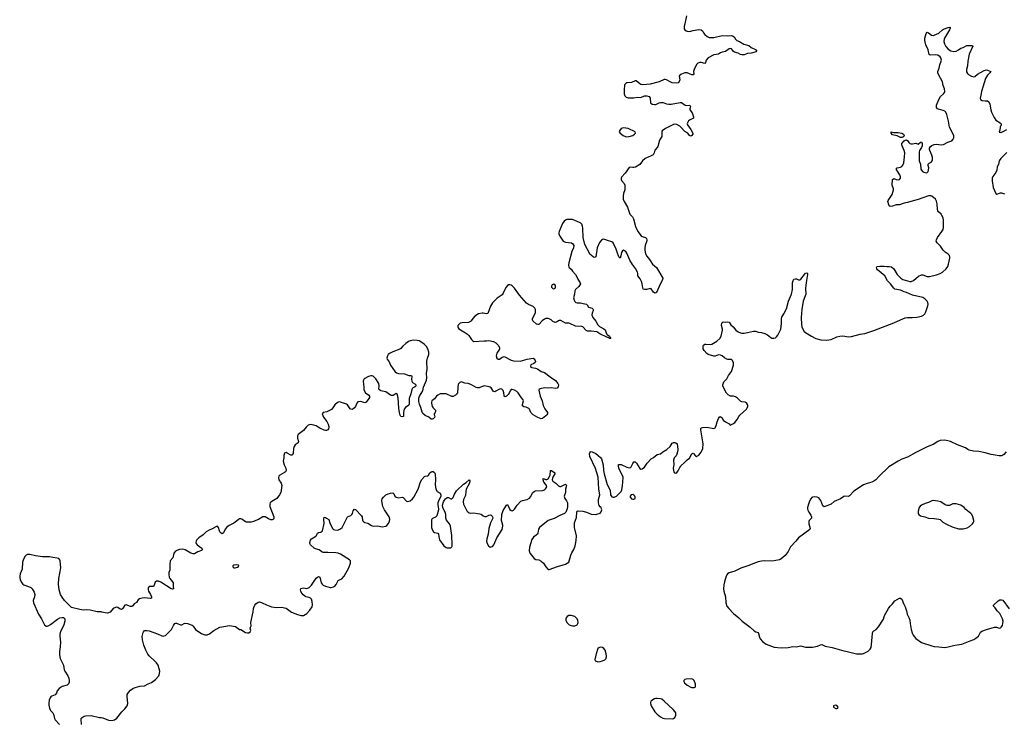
# Model space of a CAD drawing. Header units: inches. Extents: x 1384771 to 1534001, y 461348 to 645899.
# Tile 75 of 105: x 1408596 to 1425578, y 594907 to 607026. Entities that reach past the tile are written whole.
import ezdxf

# ---------------------------------------------------------------- set-up
doc = ezdxf.new("R2010")
doc.units = ezdxf.units.IN
doc.header["$MEASUREMENT"] = 0
for name, color, linetype in [('B4509', 7, 'Continuous'), ('B4519', 7, 'Continuous'), ('B4529', 7, 'Continuous'), ('B4610', 7, 'Continuous'), ('B4620', 7, 'Continuous')]:
    doc.layers.add(name, color=color, linetype=linetype)

msp = doc.modelspace()

# ---------------------------------------------------------------- linework, layer by layer
at = {"layer": 'B4509', "color": 6, "elevation": 700}
for points in [[(1410000, 596810), (1409933, 596813), (1409810, 596843), (1409750, 596846), (1409690, 596841), (1409633, 596850), (1409490, 596887), (1409370, 597010), (1409327, 597067), (1409302, 597110), (1409278, 597190), (1409265, 597290), (1409273, 597390), (1409303, 597570), (1409292, 597692), (1409287, 597710), (1409271, 597730), (1409241, 597741), (1409170, 597747), (1409110, 597761), (1408990, 597763), (1408870, 597776), (1408770, 597804), (1408730, 597800), (1408710, 597790), (1408690, 597771), (1408660, 597720), (1408642, 597670), (1408640, 597550), (1408605, 597470), (1408596, 597430), (1408597, 597397), (1408603, 597370), (1408630, 597316), (1408651, 597291), (1408670, 597279), (1408750, 597250), (1408789, 597230), (1408810, 597210), (1408830, 597182), (1408846, 597150), (1408858, 597110), (1408853, 597070), (1408830, 597010), (1408837, 596970), (1408920, 596770), (1408975, 596690), (1409024, 596590), (1409050, 596566), (1409070, 596564), (1409090, 596569), (1409130, 596593), (1409250, 596687), (1409290, 596708), (1409330, 596714), (1409350, 596712), (1409364, 596704), (1409373, 596690), (1409373, 596650), (1409356, 596590), (1409300, 596470), (1409288, 596430), (1409287, 596390), (1409299, 596290), (1409294, 596210), (1409282, 596130), (1409280, 596070), (1409294, 596010), (1409350, 595890), (1409363, 595810), (1409372, 595790), (1409427, 595710), (1409444, 595670), (1409452, 595630), (1409450, 595601), (1409438, 595570), (1409414, 595550), (1409330, 595522), (1409276, 595490), (1409243, 595450), (1409229, 595410), (1409210, 595380), (1409150, 595360), (1409134, 595346), (1409123, 595330), (1409107, 595290), (1409098, 595242), (1409097, 595203), (1409108, 595150), (1409125, 595110), (1409168, 595068), (1409180, 595050), (1409199, 594970), (1409210, 594949), (1409283, 594870)], [(1409664, 594870), (1409659, 594961), (1409659, 594970), (1409673, 594990), (1409708, 595012), (1409730, 595021), (1409830, 595022), (1409970, 594992), (1410000, 594987)]]:
    msp.add_lwpolyline(points, dxfattribs=at)
at = {"layer": 'B4519', "color": 6, "elevation": 700}
for points in [[(1413538, 600000), (1413490, 599942), (1413401, 599870), (1413389, 599850), (1413387, 599810), (1413405, 599750), (1413397, 599730), (1413350, 599693), (1413330, 599662), (1413320, 599630), (1413312, 599548), (1413299, 599521), (1413290, 599515), (1413270, 599517), (1413210, 599552), (1413190, 599560), (1413166, 599550), (1413152, 599510), (1413152, 599470), (1413143, 599410), (1413157, 599350), (1413187, 599290), (1413190, 599250), (1413182, 599230), (1413166, 599214), (1413081, 599170), (1413065, 599150), (1413059, 599130), (1413063, 599090), (1413104, 599030), (1413118, 598990), (1413100, 598870), (1413079, 598830), (1413033, 598770), (1412942, 598718), (1412916, 598690), (1412908, 598670), (1412913, 598630), (1412979, 598450), (1412982, 598430), (1412974, 598410), (1412950, 598400), (1412930, 598399), (1412890, 598414), (1412830, 598449), (1412810, 598454), (1412790, 598452), (1412715, 598405), (1412670, 598390), (1412630, 598369), (1412590, 598357), (1412510, 598359), (1412490, 598364), (1412430, 598411), (1412410, 598418), (1412390, 598414), (1412290, 598342), (1412210, 598301), (1412170, 598273), (1412142, 598238), (1412110, 598175), (1412090, 598158), (1412070, 598168), (1412050, 598192), (1412040, 598210), (1412025, 598265), (1412010, 598290), (1411990, 598285), (1411918, 598242), (1411850, 598213), (1411814, 598190), (1411762, 598138), (1411685, 598090), (1411646, 598050), (1411638, 598030), (1411636, 598010), (1411642, 597990), (1411658, 597970), (1411740, 597910), (1411747, 597890), (1411729, 597870), (1411670, 597848), (1411610, 597814), (1411590, 597811), (1411550, 597822), (1411450, 597880), (1411410, 597891), (1411350, 597885), (1411308, 597872), (1411283, 597857), (1411255, 597825), (1411236, 597744), (1411190, 597690), (1411183, 597637), (1411185, 597530), (1411171, 597490), (1411166, 597454), (1411172, 597410), (1411186, 597386), (1411233, 597330), (1411242, 597310), (1411241, 597250), (1411248, 597210), (1411230, 597206), (1411210, 597211), (1411030, 597327), (1410990, 597340), (1410956, 597344), (1410934, 597326), (1410916, 597270), (1410905, 597255), (1410890, 597248), (1410830, 597250), (1410813, 597227), (1410810, 597190), (1410816, 597170), (1410853, 597110), (1410870, 597070), (1410872, 597048), (1410850, 597042), (1410750, 597052), (1410710, 597049), (1410663, 597037), (1410640, 597020), (1410610, 596975), (1410570, 596950), (1410546, 596914), (1410530, 596903), (1410510, 596903), (1410430, 596931), (1410412, 596928), (1410370, 596863), (1410350, 596851), (1410330, 596857), (1410290, 596885), (1410270, 596891), (1410250, 596888), (1410211, 596869), (1410154, 596806), (1410109, 596791), (1410070, 596793), (1410010, 596809), (1410000, 596810)], [(1413927, 600000), (1413927, 599993), (1413921, 599970), (1413908, 599952), (1413890, 599942), (1413870, 599941), (1413850, 599946), (1413770, 599983), (1413742, 600000)], [(1410000, 594987), (1410030, 594983), (1410130, 594946), (1410170, 594936), (1410210, 594941), (1410230, 594949), (1410270, 594979), (1410360, 595090), (1410410, 595139), (1410449, 595191), (1410462, 595230), (1410448, 595350), (1410452, 595388), (1410470, 595420), (1410510, 595463), (1410545, 595490), (1410590, 595510), (1410670, 595529), (1410750, 595537), (1410810, 595573), (1410867, 595593), (1410937, 595643), (1410997, 595710), (1411010, 595750), (1411011, 595790), (1411004, 595830), (1410982, 595890), (1410957, 595930), (1410935, 595955), (1410830, 596055), (1410805, 596085), (1410769, 596149), (1410740, 596240), (1410716, 596330), (1410711, 596389), (1410724, 596456), (1410730, 596470), (1410750, 596489), (1410788, 596492), (1410830, 596483), (1410975, 596435), (1411050, 596400), (1411070, 596395), (1411090, 596397), (1411110, 596406), (1411215, 596510), (1411250, 596579), (1411274, 596610), (1411290, 596619), (1411298, 596618), (1411369, 596591), (1411390, 596590), (1411430, 596613), (1411450, 596617), (1411490, 596610), (1411570, 596580), (1411590, 596564), (1411629, 596509), (1411649, 596489), (1411730, 596439), (1411770, 596421), (1411790, 596418), (1411830, 596418), (1411870, 596434), (1411944, 596490), (1412050, 596546), (1412150, 596567), (1412210, 596574), (1412252, 596572), (1412318, 596558), (1412390, 596507), (1412410, 596505), (1412490, 596456), (1412528, 596448), (1412550, 596451), (1412573, 596470), (1412583, 596490), (1412573, 596530), (1412576, 596550), (1412587, 596573), (1412584, 596630), (1412622, 596810), (1412627, 596870), (1412633, 596890), (1412650, 596926), (1412670, 596949), (1412710, 596978), (1412730, 596983), (1412779, 596970), (1412853, 596933), (1412940, 596900), (1413030, 596889), (1413110, 596894), (1413190, 596876), (1413286, 596806), (1413386, 596766), (1413430, 596754), (1413450, 596750), (1413490, 596752), (1413550, 596784), (1413599, 596841), (1413639, 596901), (1413647, 596933), (1413643, 596990), (1413630, 597030), (1413610, 597051), (1413590, 597060), (1413530, 597071), (1413487, 597107), (1413453, 597150), (1413444, 597170), (1413439, 597190), (1413447, 597213), (1413470, 597223), (1413490, 597224), (1413550, 597217), (1413590, 597230), (1413631, 597270), (1413707, 597393), (1413730, 597413), (1413750, 597421), (1413770, 597409), (1413796, 597315), (1413811, 597291), (1413830, 597273), (1413870, 597255), (1413950, 597232), (1413970, 597231), (1414010, 597242), (1414030, 597254), (1414057, 597283), (1414090, 597352), (1414110, 597367), (1414150, 597382), (1414190, 597425), (1414271, 597570), (1414303, 597650), (1414299, 597690), (1414286, 597710), (1414130, 597807), (1414090, 597822), (1414050, 597828), (1413910, 597837), (1413830, 597836), (1413807, 597847), (1413762, 597882), (1413698, 597898), (1413674, 597910), (1413611, 597970), (1413602, 597990), (1413598, 598010), (1413610, 598047), (1413627, 598073), (1413703, 598117), (1413714, 598130), (1413730, 598171), (1413750, 598181), (1413790, 598186), (1413816, 598210), (1413845, 598335), (1413842, 598410), (1413850, 598444), (1413870, 598440), (1413887, 598427), (1413930, 598407), (1413947, 598350), (1413991, 598250), (1414010, 598235), (1414030, 598228), (1414070, 598224), (1414094, 598226), (1414130, 598244), (1414158, 598270), (1414248, 598452), (1414306, 598474), (1414323, 598490), (1414336, 598510), (1414350, 598555), (1414370, 598585), (1414390, 598577), (1414493, 598470), (1414502, 598450), (1414510, 598390), (1414530, 598364), (1414550, 598354), (1414601, 598341), (1414663, 598303), (1414690, 598293), (1414770, 598296), (1414850, 598281), (1414910, 598290), (1414930, 598303), (1414951, 598329), (1414973, 598370), (1414980, 598410), (1414968, 598450), (1414886, 598570), (1414860, 598630), (1414846, 598690), (1414844, 598730), (1414850, 598760), (1414870, 598791), (1414910, 598829), (1414950, 598850), (1414990, 598862), (1415030, 598863), (1415050, 598850), (1415064, 598810), (1415088, 598788), (1415130, 598778), (1415192, 598792), (1415210, 598787), (1415270, 598723), (1415290, 598716), (1415330, 598729), (1415370, 598759), (1415393, 598790), (1415467, 598930), (1415507, 599053), (1415530, 599096), (1415576, 599144), (1415590, 599152), (1415630, 599161), (1415648, 599172), (1415670, 599210), (1415690, 599229), (1415710, 599235), (1415730, 599233), (1415753, 599213), (1415761, 599190), (1415769, 599091), (1415764, 599010), (1415774, 598930), (1415794, 598890), (1415850, 598857), (1415862, 598830), (1415857, 598803), (1415829, 598750), (1415808, 598690), (1415805, 598650), (1415820, 598590), (1415819, 598570), (1415790, 598471), (1415770, 598448), (1415718, 598422), (1415704, 598410), (1415701, 598399), (1415701, 598270), (1415712, 598230), (1415733, 598193), (1415750, 598181), (1415807, 598167), (1415822, 598150), (1415830, 598079), (1415837, 598057), (1415910, 597950), (1415950, 597922), (1415970, 597916), (1416010, 597914), (1416030, 597919), (1416048, 597932), (1416054, 597946), (1416056, 597970), (1416051, 598130), (1416025, 598290), (1416010, 598331), (1415955, 598395), (1415947, 598430), (1415946, 598490), (1415936, 598530), (1415904, 598584), (1415893, 598613), (1415890, 598650), (1415908, 598712), (1415921, 598739), (1415938, 598762), (1415970, 598783), (1415990, 598785), (1416030, 598760), (1416050, 598759), (1416070, 598787), (1416096, 598844), (1416130, 598899), (1416250, 599014), (1416297, 599043), (1416350, 599091), (1416359, 599070), (1416352, 599030), (1416299, 598930), (1416289, 598890), (1416283, 598817), (1416248, 598750), (1416245, 598710), (1416249, 598670), (1416310, 598552), (1416330, 598531), (1416350, 598521), (1416376, 598516), (1416430, 598521), (1416490, 598507), (1416530, 598503), (1416555, 598495), (1416590, 598469), (1416616, 598456), (1416650, 598459), (1416690, 598479), (1416710, 598485), (1416730, 598479), (1416744, 598464), (1416753, 598450), (1416754, 598430), (1416717, 598350), (1416690, 598250), (1416677, 598150), (1416654, 598070), (1416650, 598030), (1416657, 597990), (1416681, 597950), (1416710, 597930), (1416730, 597931), (1416750, 597941), (1416773, 597967), (1416823, 598090), (1416915, 598230), (1416929, 598290), (1416928, 598310), (1416908, 598390), (1416913, 598490), (1416937, 598563), (1416990, 598652), (1417010, 598662), (1417023, 598643), (1417050, 598579), (1417070, 598560), (1417090, 598556), (1417110, 598566), (1417130, 598584), (1417176, 598650), (1417240, 598720), (1417270, 598735), (1417348, 598752), (1417390, 598773), (1417406, 598794), (1417446, 598870), (1417470, 598890), (1417490, 598897), (1417613, 598907), (1417650, 598918), (1417667, 598933), (1417678, 598950), (1417685, 598970), (1417684, 598990), (1417673, 599010), (1417638, 599050), (1417623, 599090), (1417627, 599110), (1417670, 599097), (1417690, 599096), (1417711, 599109), (1417736, 599144), (1417747, 599170), (1417750, 599250), (1417770, 599248), (1417823, 599210), (1417824, 599204), (1417825, 599190), (1417795, 599145), (1417783, 599117), (1417782, 599090), (1417790, 599065), (1417842, 599030), (1417890, 598984), (1417910, 598974), (1417930, 598976), (1418010, 599015), (1418024, 599004), (1418026, 598990), (1418012, 598930), (1418010, 598870), (1417989, 598810), (1418000, 598770), (1418029, 598729), (1418042, 598690), (1418046, 598630), (1418039, 598590), (1418015, 598530), (1417992, 598508), (1417910, 598477), (1417815, 598425), (1417710, 598390), (1417563, 598270), (1417542, 598238), (1417532, 598170), (1417525, 598155), (1417457, 598103), (1417430, 598058), (1417389, 597930), (1417385, 597865), (1417392, 597832), (1417399, 597819), (1417470, 597730), (1417498, 597718), (1417550, 597710), (1417589, 597689), (1417630, 597650), (1417668, 597588), (1417710, 597542), (1417730, 597543), (1417870, 597597), (1418010, 597637), (1418068, 597670), (1418101, 597790), (1418117, 597830), (1418152, 597888), (1418177, 597950), (1418183, 597977), (1418195, 598045), (1418197, 598123), (1418167, 598270), (1418165, 598350), (1418199, 598441), (1418207, 598530), (1418213, 598547), (1418230, 598556), (1418310, 598549), (1418370, 598530), (1418450, 598496), (1418526, 598494), (1418590, 598507), (1418605, 598515), (1418623, 598537), (1418636, 598570), (1418633, 598590), (1418623, 598610), (1418605, 598625), (1418588, 598648), (1418579, 598690), (1418581, 598750), (1418601, 598830), (1418585, 598930), (1418573, 599133), (1418525, 599285), (1418430, 599490), (1418425, 599535), (1418430, 599556), (1418441, 599570), (1418450, 599576), (1418470, 599574), (1418530, 599544), (1418613, 599473), (1418629, 599449), (1418658, 599350), (1418665, 599250), (1418675, 599190), (1418730, 599010), (1418779, 598910), (1418787, 598830), (1418810, 598796), (1418830, 598789), (1418850, 598789), (1418887, 598810), (1418970, 598890), (1418983, 598916), (1418995, 598990), (1419001, 599050), (1419003, 599143), (1418947, 599250), (1418931, 599290), (1418922, 599330), (1418926, 599354), (1418970, 599351), (1419066, 599306), (1419110, 599296), (1419130, 599303), (1419145, 599315), (1419170, 599373), (1419190, 599401), (1419210, 599400), (1419235, 599375), (1419290, 599282), (1419310, 599275), (1419330, 599279), (1419372, 599308), (1419421, 599379), (1419489, 599451), (1419525, 599475), (1419590, 599529), (1419650, 599538), (1419689, 599571), (1419760, 599610), (1419815, 599665), (1419850, 599721), (1419870, 599733), (1419895, 599735), (1419914, 599730), (1419933, 599710), (1419945, 599610), (1419942, 599570), (1419930, 599530), (1419916, 599504), (1419886, 599470), (1419872, 599430), (1419876, 599350), (1419868, 599290), (1419870, 599250), (1419876, 599230), (1419890, 599211), (1419910, 599207), (1419930, 599217), (1419950, 599244), (1419979, 599301), (1420000, 599327)]]:
    msp.add_lwpolyline(points, dxfattribs=at)
at = {"layer": 'B4519', "color": 6}
for points, elevation in [([(1419170, 598836), (1419142, 598830), (1419126, 598810), (1419125, 598790), (1419130, 598782), (1419150, 598763), (1419170, 598756), (1419190, 598756), (1419210, 598770), (1419212, 598790), (1419205, 598810), (1419190, 598826)], 700), ([(1412330, 597622), (1412290, 597615), (1412273, 597607), (1412272, 597590), (1412290, 597572), (1412310, 597572), (1412350, 597585), (1412370, 597594), (1412378, 597610), (1412370, 597618)], 800), ([(1418110, 596750), (1418070, 596747), (1418036, 596730), (1418019, 596710), (1418015, 596690), (1418017, 596670), (1418034, 596630), (1418048, 596610), (1418071, 596590), (1418110, 596574), (1418130, 596569), (1418170, 596569), (1418211, 596589), (1418224, 596610), (1418227, 596630), (1418221, 596661), (1418209, 596690), (1418194, 596710), (1418169, 596730)], 700), ([(1418610, 596202), (1418586, 596194), (1418570, 596179), (1418537, 596090), (1418516, 595990), (1418521, 595970), (1418526, 595966), (1418570, 595950), (1418610, 595953), (1418650, 595965), (1418690, 595985), (1418709, 596010), (1418714, 596046), (1418711, 596089), (1418692, 596152), (1418670, 596180), (1418650, 596195)], 700), ([(1419590, 595320), (1419570, 595319), (1419543, 595310), (1419482, 595270), (1419475, 595250), (1419475, 595230), (1419490, 595191), (1419549, 595090), (1419588, 595050), (1419650, 595001), (1419690, 594981), (1419715, 594975), (1419850, 594966), (1419870, 594971), (1419894, 594990), (1419914, 595030), (1419915, 595070), (1419902, 595090), (1419865, 595130), (1419714, 595274), (1419670, 595305), (1419650, 595314)], 700)]:
    msp.add_lwpolyline(points, close=True, dxfattribs=dict(at, elevation=elevation))
at = {"layer": 'B4529', "color": 6, "elevation": 700}
for points in [[(1420000, 599327), (1420006, 599334), (1420059, 599381), (1420106, 599434), (1420150, 599465), (1420190, 599540), (1420210, 599552), (1420250, 599503), (1420270, 599491), (1420310, 599513), (1420351, 599569), (1420376, 599630), (1420384, 599710), (1420341, 599950), (1420342, 599970), (1420350, 599984), (1420370, 599993), (1420450, 599999), (1420566, 599974), (1420590, 599984), (1420598, 600000)], [(1425610, 599572), (1425572, 599528), (1425550, 599512), (1425530, 599504), (1425490, 599502), (1425350, 599524), (1425250, 599554), (1425137, 599577), (1425046, 599586), (1424970, 599601), (1424950, 599611), (1424910, 599644), (1424770, 599691), (1424650, 599752), (1424550, 599772), (1424470, 599769), (1424430, 599752), (1424350, 599698), (1424250, 599660), (1424050, 599562), (1423910, 599480), (1423810, 599444), (1423747, 599413), (1423585, 599315), (1423413, 599147), (1423360, 599090), (1423330, 599065), (1423293, 599047), (1423213, 599027), (1423150, 599001), (1422984, 598896), (1422906, 598814), (1422890, 598804), (1422830, 598806), (1422810, 598801), (1422750, 598759), (1422645, 598715), (1422590, 598669), (1422470, 598623), (1422450, 598642), (1422413, 598733), (1422380, 598780), (1422352, 598792), (1422310, 598796), (1422270, 598790), (1422257, 598783), (1422239, 598761), (1422218, 598722), (1422200, 598670), (1422186, 598610), (1422184, 598590), (1422190, 598565), (1422208, 598530), (1422242, 598482), (1422255, 598450), (1422253, 598430), (1422214, 598390), (1422206, 598370), (1422206, 598330), (1422229, 598250), (1422222, 598230), (1422028, 598090), (1421982, 598030), (1421889, 597931), (1421850, 597854), (1421798, 597782), (1421730, 597726), (1421701, 597710), (1421572, 597688), (1421448, 597692), (1421390, 597687), (1421330, 597675), (1421238, 597642), (1421170, 597611), (1421036, 597564), (1420930, 597512), (1420830, 597483), (1420805, 597470), (1420790, 597453), (1420779, 597430), (1420750, 597330), (1420741, 597279), (1420737, 597210), (1420740, 597170), (1420769, 597070), (1420776, 596970), (1420795, 596910), (1420824, 596870), (1420910, 596781), (1420999, 596710), (1421054, 596654), (1421193, 596550), (1421264, 596484), (1421290, 596470), (1421330, 596457), (1421340, 596440), (1421355, 596375), (1421367, 596347), (1421410, 596299), (1421470, 596253), (1421610, 596201), (1421730, 596189), (1421850, 596197), (1421930, 596217), (1421990, 596209), (1422070, 596225), (1422150, 596202), (1422270, 596204), (1422358, 596222), (1422410, 596245), (1422430, 596248), (1422490, 596223), (1422610, 596200), (1422810, 596142), (1422870, 596130), (1423030, 596086), (1423090, 596090), (1423130, 596086), (1423150, 596091), (1423230, 596136), (1423267, 596170), (1423280, 596200), (1423290, 596250), (1423303, 596436), (1423311, 596469), (1423330, 596485), (1423370, 596507), (1423410, 596551), (1423492, 596688), (1423514, 596750), (1423578, 596870), (1423610, 596910), (1423650, 596950), (1423690, 597005), (1423770, 597051), (1423790, 597051), (1423810, 597031), (1423838, 596958), (1423870, 596896), (1423890, 596830), (1423902, 596770), (1423934, 596714), (1423950, 596670), (1423954, 596610), (1423970, 596510), (1423988, 596450), (1424007, 596410), (1424051, 596351), (1424150, 596285), (1424330, 596225), (1424370, 596216), (1424450, 596211), (1424550, 596197), (1424610, 596206), (1424724, 596236), (1424846, 596254), (1424990, 596315), (1425050, 596335), (1425084, 596356), (1425130, 596390), (1425170, 596462), (1425190, 596481), (1425270, 596508), (1425410, 596546), (1425446, 596546), (1425490, 596529), (1425510, 596536), (1425526, 596550), (1425544, 596576), (1425555, 596610), (1425556, 596650), (1425548, 596690), (1425501, 596781), (1425454, 596830), (1425420, 596880), (1425392, 596910), (1425390, 596930), (1425470, 597000), (1425501, 597019), (1425530, 597022), (1425551, 597011), (1425664, 596864)]]:
    msp.add_lwpolyline(points, dxfattribs=at)
at = {"layer": 'B4529', "color": 6}
for points, elevation in [([(1424350, 598731), (1424330, 598728), (1424270, 598700), (1424210, 598683), (1424150, 598654), (1424125, 598635), (1424109, 598611), (1424092, 598550), (1424093, 598510), (1424103, 598490), (1424130, 598468), (1424209, 598449), (1424273, 598427), (1424370, 598423), (1424450, 598410), (1424470, 598403), (1424520, 598360), (1424583, 598323), (1424681, 598281), (1424790, 598245), (1424830, 598242), (1424870, 598247), (1424936, 598264), (1424977, 598283), (1425028, 598330), (1425043, 598350), (1425050, 598370), (1425050, 598390), (1425034, 598454), (1425018, 598490), (1425000, 598510), (1424917, 598577), (1424888, 598610), (1424827, 598650), (1424750, 598675), (1424710, 598677), (1424690, 598673), (1424630, 598646), (1424590, 598646), (1424560, 598660), (1424484, 598710), (1424430, 598722)], 800), ([(1420190, 595655), (1420089, 595651), (1420070, 595647), (1420051, 595630), (1420048, 595610), (1420061, 595590), (1420110, 595550), (1420170, 595514), (1420190, 595508), (1420230, 595507), (1420246, 595514), (1420253, 595526), (1420253, 595567), (1420230, 595628), (1420210, 595648)], 700), ([(1422660, 595200), (1422632, 595190), (1422632, 595170), (1422670, 595147), (1422690, 595145), (1422708, 595152), (1422713, 595167), (1422690, 595197)], 700)]:
    msp.add_lwpolyline(points, close=True, dxfattribs=dict(at, elevation=elevation))
at = {"layer": 'B4610', "color": 6, "elevation": 700}
for points in [[(1420000, 606083), (1419979, 606070), (1419968, 606050), (1419980, 605990), (1419970, 605959), (1419950, 605938), (1419930, 605932), (1419850, 605938), (1419813, 605953), (1419750, 605987), (1419730, 605993), (1419710, 605993), (1419626, 605954), (1419470, 605913), (1419344, 605904), (1419310, 605907), (1419290, 605918), (1419230, 605971), (1419210, 605971), (1419150, 605945), (1419070, 605937), (1419050, 605926), (1419030, 605900), (1419019, 605810), (1419023, 605750), (1419032, 605712), (1419058, 605690), (1419090, 605681), (1419150, 605678), (1419190, 605680), (1419251, 605691), (1419310, 605684), (1419370, 605712), (1419415, 605715), (1419450, 605699), (1419469, 605670), (1419476, 605590), (1419504, 605570), (1419550, 605561), (1419570, 605563), (1419628, 605592), (1419650, 605597), (1419696, 605596), (1419753, 605573), (1419790, 605567), (1419830, 605570), (1419990, 605599), (1420000, 605599)], [(1420000, 605170), (1419980, 605190), (1419930, 605219), (1419890, 605224), (1419870, 605219), (1419735, 605150), (1419676, 605110), (1419670, 605090), (1419673, 605033), (1419669, 605010), (1419632, 604948), (1419602, 604838), (1419590, 604819), (1419550, 604776), (1419538, 604730), (1419522, 604698), (1419490, 604677), (1419385, 604630), (1419338, 604590), (1419291, 604530), (1419215, 604485), (1419190, 604475), (1419170, 604475), (1419130, 604485), (1419110, 604476), (1419041, 604379), (1418975, 604310), (1418967, 604290), (1418969, 604270), (1418978, 604250), (1419020, 604200), (1419032, 604170), (1419033, 604090), (1419008, 604030), (1419002, 603990), (1419007, 603930), (1419020, 603890), (1419078, 603790), (1419120, 603670), (1419165, 603625), (1419185, 603590), (1419218, 603458), (1419256, 603370), (1419316, 603296), (1419330, 603287), (1419390, 603270), (1419409, 603250), (1419412, 603230), (1419410, 603210), (1419383, 603130), (1419377, 603090), (1419377, 603050), (1419392, 602990), (1419412, 602950), (1419459, 602890), (1419510, 602812), (1419581, 602750), (1419688, 602570), (1419681, 602539), (1419646, 602474), (1419577, 602323), (1419570, 602315), (1419550, 602312), (1419530, 602329), (1419490, 602383), (1419470, 602389), (1419410, 602375), (1419370, 602375), (1419350, 602379), (1419342, 602402), (1419332, 602470), (1419320, 602510), (1419297, 602557), (1419258, 602610), (1419257, 602650), (1419252, 602672), (1419217, 602737), (1419164, 602804), (1419120, 602880), (1419070, 603000), (1419050, 603026), (1419030, 603042), (1419010, 603049), (1418990, 603040), (1418977, 603010), (1418966, 602954), (1418950, 602914), (1418930, 602935), (1418898, 603018), (1418883, 603070), (1418830, 603179), (1418810, 603193), (1418736, 603216), (1418690, 603237), (1418670, 603239), (1418650, 603234), (1418630, 603221), (1418598, 603182), (1418557, 603090), (1418530, 602935), (1418510, 602923), (1418490, 602931), (1418450, 602962), (1418438, 602978), (1418346, 603150), (1418315, 603270), (1418309, 603429), (1418304, 603464), (1418290, 603500), (1418275, 603515), (1418249, 603530), (1418130, 603580), (1418070, 603581), (1418030, 603577), (1418010, 603570), (1417987, 603553), (1417956, 603510), (1417903, 603370), (1417897, 603350), (1417897, 603330), (1417913, 603290), (1417967, 603207), (1417990, 603195), (1418010, 603190), (1418116, 603176), (1418139, 603159), (1418151, 603131), (1418147, 603093), (1418121, 603030), (1418065, 602830), (1418059, 602790), (1418070, 602758), (1418105, 602725), (1418129, 602690), (1418184, 602630), (1418206, 602590), (1418220, 602550), (1418265, 602490), (1418266, 602470), (1418238, 602422), (1418183, 602370), (1418172, 602350), (1418166, 602294), (1418149, 602231), (1418157, 602190), (1418170, 602166), (1418190, 602148), (1418210, 602143), (1418270, 602145), (1418312, 602132), (1418370, 602122), (1418385, 602110), (1418408, 602068), (1418469, 602049), (1418480, 602040), (1418488, 602030), (1418488, 602010), (1418470, 601964), (1418466, 601934), (1418481, 601890), (1418530, 601826), (1418565, 601765), (1418597, 601737), (1418670, 601695), (1418694, 601674), (1418717, 601610), (1418730, 601596), (1418770, 601570), (1418782, 601542), (1418794, 601530), (1418790, 601525), (1418770, 601527), (1418757, 601537), (1418720, 601550), (1418602, 601610), (1418550, 601642), (1418450, 601652), (1418390, 601653), (1418366, 601666), (1418310, 601726), (1418294, 601734), (1418182, 601742), (1418086, 601786), (1418070, 601791), (1418010, 601793), (1417930, 601836), (1417903, 601837), (1417888, 601832), (1417852, 601808), (1417830, 601806), (1417790, 601819), (1417760, 601850), (1417730, 601866), (1417709, 601871), (1417670, 601871), (1417650, 601863), (1417607, 601830), (1417550, 601771), (1417530, 601766), (1417510, 601774), (1417445, 601830), (1417438, 601850), (1417440, 601870), (1417492, 601970), (1417494, 602010), (1417490, 602030), (1417479, 602050), (1417450, 602080), (1417370, 602112), (1417336, 602136), (1417216, 602276), (1417130, 602393), (1417090, 602433), (1417070, 602448), (1417050, 602454), (1417026, 602450), (1417010, 602439), (1416984, 602410), (1416961, 602370), (1416936, 602310), (1416917, 602283), (1416830, 602224), (1416750, 602140), (1416717, 602083), (1416670, 601961), (1416650, 601952), (1416590, 601967), (1416570, 601967), (1416511, 601950), (1416445, 601910), (1416410, 601873), (1416382, 601830), (1416370, 601820), (1416334, 601806), (1416230, 601799), (1416195, 601790), (1416168, 601770), (1416155, 601750), (1416153, 601730), (1416158, 601710), (1416170, 601696), (1416287, 601627), (1416321, 601601), (1416340, 601580), (1416390, 601508), (1416410, 601485), (1416430, 601473), (1416608, 601488), (1416650, 601486), (1416690, 601493), (1416770, 601476), (1416810, 601453), (1416850, 601411), (1416874, 601370), (1416870, 601344), (1416828, 601272), (1416815, 601230), (1416825, 601190), (1416847, 601170), (1416870, 601171), (1416916, 601204), (1416950, 601214), (1417070, 601154), (1417110, 601140), (1417230, 601135), (1417347, 601173), (1417450, 601186), (1417470, 601174), (1417479, 601159), (1417492, 601130), (1417488, 601112), (1417466, 601094), (1417410, 601072), (1417404, 601050), (1417410, 601035), (1417430, 601027), (1417490, 601018), (1417525, 601005), (1417590, 600958), (1417650, 600939), (1417745, 600865), (1417840, 600800), (1417880, 600750), (1417889, 600730), (1417886, 600694), (1417868, 600672), (1417830, 600666), (1417770, 600676), (1417710, 600672), (1417650, 600678), (1417570, 600657), (1417557, 600650), (1417550, 600634), (1417575, 600530), (1417606, 600450), (1417622, 600370), (1417652, 600312), (1417698, 600250), (1417697, 600230), (1417686, 600210), (1417670, 600194), (1417614, 600146), (1417590, 600142), (1417530, 600166), (1417450, 600213), (1417413, 600253), (1417390, 600310), (1417379, 600319), (1417330, 600342), (1417291, 600351), (1417270, 600366), (1417269, 600390), (1417288, 600450), (1417282, 600470), (1417250, 600502), (1417194, 600590), (1417170, 600614), (1417130, 600635), (1417090, 600648), (1417070, 600645), (1417054, 600626), (1417036, 600584), (1417020, 600560), (1416990, 600531), (1416970, 600522), (1416954, 600534), (1416950, 600546), (1416946, 600590), (1416934, 600630), (1416910, 600654), (1416890, 600659), (1416870, 600655), (1416810, 600616), (1416790, 600608), (1416770, 600615), (1416730, 600676), (1416713, 600690), (1416696, 600696), (1416609, 600711), (1416590, 600707), (1416523, 600677), (1416490, 600674), (1416470, 600680), (1416390, 600729), (1416350, 600746), (1416330, 600751), (1416274, 600754), (1416230, 600776), (1416210, 600778), (1416186, 600770), (1416160, 600740), (1416150, 600690), (1416145, 600590), (1416132, 600568), (1416110, 600550), (1416070, 600529), (1416050, 600527), (1415950, 600575), (1415850, 600572), (1415806, 600550), (1415784, 600530), (1415752, 600488), (1415707, 600453), (1415700, 600430), (1415701, 600410), (1415710, 600355), (1415726, 600330), (1415767, 600290), (1415770, 600270), (1415763, 600250), (1415747, 600230), (1415747, 600210), (1415756, 600190), (1415753, 600167), (1415730, 600143), (1415710, 600136), (1415690, 600137), (1415652, 600172), (1415590, 600200), (1415550, 600232), (1415537, 600257), (1415515, 600335), (1415490, 600393), (1415482, 600442), (1415483, 600497), (1415491, 600530), (1415550, 600624), (1415558, 600690), (1415614, 600810), (1415620, 600850), (1415613, 600930), (1415626, 600990), (1415616, 601136), (1415628, 601190), (1415653, 601250), (1415651, 601290), (1415633, 601350), (1415611, 601390), (1415570, 601432), (1415530, 601461), (1415486, 601486), (1415450, 601494), (1415390, 601498), (1415330, 601488), (1415304, 601476), (1415257, 601443), (1415204, 601396), (1415170, 601354), (1415155, 601345), (1415030, 601299), (1414976, 601270), (1414953, 601250), (1414940, 601230), (1414931, 601190), (1414935, 601170), (1414966, 601126), (1414990, 601069), (1415072, 600950), (1415095, 600935), (1415130, 600924), (1415235, 600915), (1415310, 600891), (1415354, 600890), (1415362, 600870), (1415354, 600826), (1415359, 600790), (1415373, 600770), (1415410, 600748), (1415426, 600730), (1415430, 600710), (1415422, 600698), (1415370, 600671), (1415358, 600650), (1415341, 600570), (1415315, 600490), (1415316, 600390), (1415305, 600375), (1415250, 600338), (1415230, 600310), (1415216, 600250), (1415216, 600184), (1415190, 600176), (1415170, 600181), (1415150, 600214), (1415135, 600325), (1415126, 600506), (1415108, 600568), (1415090, 600578), (1415036, 600544), (1415010, 600542), (1414990, 600551), (1414910, 600610), (1414826, 600626), (1414799, 600639), (1414792, 600652), (1414796, 600710), (1414790, 600750), (1414737, 600830), (1414690, 600880), (1414670, 600885), (1414650, 600884), (1414610, 600872), (1414535, 600830), (1414524, 600810), (1414521, 600790), (1414530, 600690), (1414529, 600650), (1414535, 600630), (1414563, 600590), (1414620, 600550), (1414630, 600530), (1414629, 600510), (1414620, 600490), (1414570, 600430), (1414550, 600418), (1414530, 600421), (1414497, 600437), (1414470, 600443), (1414430, 600436), (1414410, 600414), (1414388, 600352), (1414373, 600330), (1414350, 600312), (1414330, 600304), (1414310, 600306), (1414296, 600316), (1414250, 600384), (1414230, 600397), (1414110, 600435), (1414077, 600423), (1414030, 600385), (1413997, 600330), (1413975, 600305), (1413895, 600265), (1413828, 600252), (1413812, 600230), (1413836, 600170), (1413894, 600094), (1413918, 600050), (1413928, 600010), (1413927, 600000)], [(1413742, 600000), (1413710, 600020), (1413670, 600035), (1413610, 600043), (1413572, 600030), (1413547, 600010), (1413538, 600000)]]:
    msp.add_lwpolyline(points, dxfattribs=at)
for points in [[(1419010, 605159), (1418970, 605150), (1418941, 605110), (1418935, 605090), (1418953, 605070), (1419005, 605030), (1419042, 605010), (1419070, 605004), (1419110, 605009), (1419171, 605029), (1419201, 605050), (1419216, 605070), (1419212, 605090), (1419089, 605150)], [(1417810, 602463), (1417790, 602460), (1417779, 602450), (1417768, 602430), (1417769, 602410), (1417779, 602399), (1417790, 602389), (1417810, 602386), (1417830, 602394), (1417839, 602410), (1417839, 602430), (1417830, 602448)]]:
    msp.add_lwpolyline(points, close=True, dxfattribs=at)
at = {"layer": 'B4620', "color": 6, "elevation": 700}
for points in [[(1420095, 607090), (1420076, 606984), (1420056, 606910), (1420056, 606870), (1420065, 606850), (1420090, 606832), (1420110, 606826), (1420150, 606825), (1420210, 606841), (1420310, 606857), (1420352, 606852), (1420373, 606833), (1420390, 606799), (1420413, 606770), (1420454, 606734), (1420490, 606717), (1420570, 606718), (1420710, 606755), (1420808, 606748), (1420870, 606751), (1420890, 606747), (1420920, 606730), (1420941, 606690), (1420962, 606670), (1421010, 606651), (1421084, 606604), (1421170, 606583), (1421210, 606546), (1421285, 606510), (1421303, 606490), (1421296, 606470), (1421213, 606447), (1421150, 606444), (1421090, 606421), (1421050, 606420), (1421030, 606426), (1420990, 606450), (1420926, 606466), (1420910, 606478), (1420870, 606524), (1420850, 606529), (1420830, 606524), (1420770, 606477), (1420710, 606466), (1420685, 606455), (1420650, 606429), (1420570, 606419), (1420470, 606370), (1420434, 606330), (1420426, 606290), (1420411, 606269), (1420350, 606289), (1420327, 606290), (1420290, 606278), (1420270, 606255), (1420228, 606170), (1420218, 606130), (1420222, 606090), (1420210, 606074), (1420190, 606073), (1420110, 606109), (1420090, 606112), (1420067, 606110), (1420010, 606089), (1420000, 606083)], [(1420598, 600000), (1420610, 600025), (1420624, 600090), (1420647, 600150), (1420670, 600179), (1420690, 600177), (1420710, 600156), (1420730, 600119), (1420770, 600087), (1420830, 600056), (1420850, 600032), (1420910, 600062), (1420930, 600079), (1420970, 600129), (1420999, 600181), (1421016, 600204), (1421130, 600310), (1421145, 600330), (1421156, 600350), (1421157, 600370), (1421151, 600390), (1421130, 600418), (1421109, 600430), (1421050, 600437), (1421030, 600449), (1420978, 600498), (1420941, 600521), (1420910, 600530), (1420854, 600534), (1420815, 600555), (1420785, 600585), (1420723, 600703), (1420723, 600730), (1420742, 600778), (1420791, 600830), (1420819, 600890), (1420870, 600957), (1420906, 601070), (1420907, 601110), (1420890, 601150), (1420870, 601165), (1420810, 601166), (1420790, 601172), (1420753, 601193), (1420710, 601230), (1420682, 601242), (1420650, 601243), (1420590, 601224), (1420570, 601223), (1420472, 601252), (1420449, 601270), (1420400, 601320), (1420383, 601350), (1420383, 601397), (1420389, 601411), (1420410, 601430), (1420430, 601432), (1420504, 601424), (1420532, 601428), (1420621, 601479), (1420669, 601530), (1420692, 601570), (1420717, 601670), (1420717, 601690), (1420701, 601750), (1420707, 601793), (1420714, 601806), (1420730, 601813), (1420770, 601809), (1420810, 601814), (1420830, 601809), (1420863, 601763), (1420899, 601730), (1420950, 601672), (1420990, 601644), (1421030, 601627), (1421050, 601622), (1421090, 601622), (1421150, 601630), (1421250, 601653), (1421290, 601652), (1421330, 601639), (1421390, 601633), (1421450, 601616), (1421493, 601593), (1421550, 601543), (1421570, 601535), (1421605, 601535), (1421630, 601541), (1421650, 601556), (1421670, 601586), (1421726, 601690), (1421734, 601786), (1421733, 601870), (1421743, 601897), (1421776, 601950), (1421822, 602038), (1421856, 602170), (1421908, 602290), (1421927, 602370), (1421924, 602490), (1421935, 602530), (1421950, 602549), (1421970, 602556), (1421994, 602554), (1422030, 602538), (1422050, 602537), (1422070, 602551), (1422130, 602632), (1422150, 602652), (1422170, 602661), (1422181, 602650), (1422182, 602630), (1422169, 602530), (1422152, 602448), (1422149, 602391), (1422153, 602290), (1422107, 602173), (1422085, 602030), (1422077, 601890), (1422081, 601770), (1422088, 601730), (1422102, 601690), (1422128, 601650), (1422148, 601630), (1422250, 601566), (1422330, 601526), (1422416, 601504), (1422510, 601496), (1422590, 601511), (1422690, 601558), (1422742, 601570), (1422790, 601572), (1422890, 601558), (1422944, 601564), (1423090, 601601), (1423170, 601616), (1423330, 601663), (1423670, 601796), (1423788, 601852), (1423870, 601883), (1423910, 601891), (1423990, 601889), (1424067, 601893), (1424150, 601910), (1424186, 601930), (1424205, 601950), (1424227, 601990), (1424261, 602090), (1424262, 602122), (1424256, 602150), (1424247, 602170), (1424230, 602190), (1424208, 602210), (1424170, 602232), (1423992, 602272), (1423890, 602318), (1423849, 602330), (1423790, 602359), (1423690, 602379), (1423670, 602397), (1423614, 602470), (1423564, 602524), (1423515, 602610), (1423390, 602714), (1423377, 602730), (1423375, 602750), (1423378, 602762), (1423386, 602770), (1423430, 602776), (1423503, 602777), (1423550, 602768), (1423590, 602771), (1423630, 602763), (1423670, 602731), (1423730, 602631), (1423793, 602570), (1423830, 602547), (1423950, 602509), (1423970, 602511), (1424010, 602528), (1424098, 602602), (1424150, 602626), (1424170, 602628), (1424250, 602599), (1424290, 602596), (1424410, 602624), (1424470, 602648), (1424510, 602671), (1424574, 602726), (1424606, 602770), (1424618, 602810), (1424638, 602910), (1424639, 602930), (1424630, 602958), (1424610, 602982), (1424559, 603019), (1424526, 603050), (1424478, 603118), (1424417, 603177), (1424405, 603205), (1424407, 603230), (1424426, 603270), (1424502, 603370), (1424522, 603410), (1424528, 603450), (1424528, 603570), (1424521, 603610), (1424503, 603650), (1424487, 603670), (1424442, 603710), (1424429, 603730), (1424424, 603750), (1424422, 603850), (1424410, 603896), (1424390, 603931), (1424330, 603980), (1424310, 603988), (1424270, 603987), (1424170, 603955), (1424090, 603922), (1423967, 603893), (1423907, 603873), (1423850, 603864), (1423770, 603833), (1423710, 603830), (1423650, 603808), (1423610, 603802), (1423590, 603815), (1423570, 603890), (1423574, 603910), (1423643, 604010), (1423669, 604090), (1423669, 604110), (1423645, 604170), (1423650, 604272), (1423670, 604286), (1423712, 604270), (1423750, 604264), (1423770, 604271), (1423785, 604295), (1423787, 604313), (1423775, 604350), (1423735, 604415), (1423722, 604430), (1423715, 604450), (1423730, 604470), (1423790, 604485), (1423810, 604495), (1423830, 604516), (1423845, 604555), (1423859, 604661), (1423861, 604730), (1423850, 604770), (1423814, 604850), (1423810, 604870), (1423813, 604890), (1423850, 604935), (1423870, 604947), (1423892, 604952), (1423914, 604934), (1423930, 604906), (1423946, 604890), (1423970, 604885), (1423996, 604884), (1424050, 604894), (1424090, 604878), (1424130, 604911), (1424150, 604918), (1424156, 604910), (1424163, 604890), (1424163, 604850), (1424150, 604821), (1424115, 604770), (1424108, 604748), (1424111, 604590), (1424130, 604532), (1424139, 604450), (1424147, 604430), (1424167, 604410), (1424190, 604397), (1424230, 604384), (1424250, 604390), (1424265, 604410), (1424272, 604430), (1424277, 604470), (1424267, 604513), (1424267, 604533), (1424284, 604550), (1424316, 604570), (1424332, 604590), (1424338, 604610), (1424338, 604650), (1424327, 604690), (1424293, 604770), (1424289, 604790), (1424289, 604810), (1424302, 604838), (1424325, 604855), (1424370, 604872), (1424410, 604879), (1424486, 604866), (1424530, 604875), (1424605, 604915), (1424670, 604939), (1424696, 604964), (1424708, 604990), (1424710, 605010), (1424705, 605030), (1424635, 605170), (1424617, 605277), (1424588, 605390), (1424570, 605430), (1424550, 605448), (1424522, 605462), (1424442, 605482), (1424428, 605490), (1424411, 605510), (1424407, 605530), (1424411, 605550), (1424446, 605650), (1424477, 605703), (1424530, 605750), (1424545, 605770), (1424553, 605790), (1424547, 605833), (1424526, 605890), (1424510, 605954), (1424435, 606090), (1424430, 606110), (1424432, 606130), (1424456, 606190), (1424466, 606250), (1424491, 606310), (1424493, 606330), (1424481, 606370), (1424470, 606386), (1424432, 606412), (1424390, 606419), (1424297, 606417), (1424284, 606424), (1424266, 606506), (1424224, 606590), (1424206, 606670), (1424209, 606710), (1424230, 606786), (1424250, 606810), (1424270, 606801), (1424321, 606761), (1424350, 606754), (1424370, 606757), (1424446, 606794), (1424510, 606852), (1424530, 606863), (1424610, 606893), (1424636, 606896), (1424643, 606890), (1424642, 606882), (1424632, 606850), (1424545, 606710), (1424539, 606690), (1424537, 606650), (1424545, 606610), (1424570, 606564), (1424610, 606517), (1424655, 606490), (1424710, 606480), (1424750, 606482), (1424790, 606504), (1424830, 606535), (1424870, 606549), (1424930, 606579), (1424950, 606583), (1425030, 606583), (1425035, 606570), (1424971, 606429), (1424946, 606310), (1424943, 606230), (1424924, 606170), (1424927, 606127), (1424941, 606101), (1424962, 606082), (1425010, 606050), (1425050, 606040), (1425070, 606044), (1425116, 606084), (1425230, 606150), (1425270, 606159), (1425290, 606158), (1425343, 606130), (1425328, 606110), (1425288, 606072), (1425251, 606010), (1425185, 605790), (1425175, 605725), (1425160, 605670), (1425169, 605649), (1425195, 605635), (1425250, 605624), (1425290, 605628), (1425310, 605612), (1425330, 605570), (1425347, 605470), (1425358, 605430), (1425401, 605341), (1425434, 605294), (1425507, 605250), (1425521, 605230), (1425521, 605210), (1425507, 605170), (1425501, 605119), (1425490, 605087), (1425510, 605081), (1425547, 605090), (1425622, 605130)], [(1420000, 605599), (1420010, 605598), (1420071, 605551), (1420094, 605546), (1420155, 605550), (1420166, 605530), (1420153, 605490), (1420153, 605470), (1420197, 605417), (1420218, 605350), (1420219, 605330), (1420215, 605325), (1420150, 605296), (1420130, 605279), (1420111, 605250), (1420109, 605230), (1420115, 605210), (1420171, 605130), (1420204, 605070), (1420204, 605050), (1420190, 605028), (1420170, 605016), (1420150, 605028), (1420120, 605070), (1420070, 605099), (1420000, 605170)], [(1425623, 604737), (1425518, 604630), (1425490, 604590), (1425476, 604530), (1425453, 604490), (1425447, 604430), (1425429, 604390), (1425381, 604319), (1425371, 604290), (1425367, 604247), (1425388, 604130), (1425430, 604027), (1425450, 604017), (1425510, 604037), (1425530, 604037), (1425582, 604022)]]:
    msp.add_lwpolyline(points, dxfattribs=at)
msp.add_lwpolyline([(1423670, 605080), (1423750, 605082), (1423810, 605067), (1423838, 605050), (1423851, 605030), (1423847, 605010), (1423830, 604998), (1423810, 604993), (1423790, 604996), (1423730, 605025), (1423670, 605034), (1423650, 605041), (1423625, 605070), (1423628, 605090)], close=True, dxfattribs=at)

doc.saveas('drawing.dxf')
